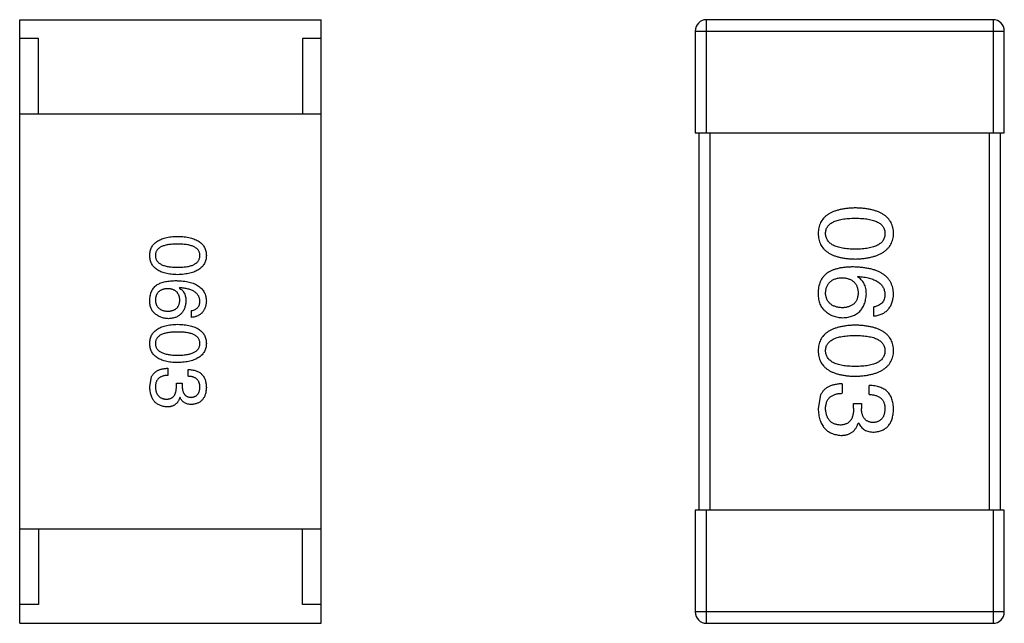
# Model space of a CAD drawing. Header units: millimetres. Extents: x -16 to 538, y -56 to 87.
# Tile 13 of 162: x 398.87 to 401.49, y 0.16 to 1.76. Entities that reach past the tile are written whole.
import ezdxf

# ---------------------------------------------------------------- set-up
doc = ezdxf.new("R2010")
doc.units = ezdxf.units.MM
doc.header["$LTSCALE"] = 1.21
doc.header["$MEASUREMENT"] = 0
doc.layers.get('0').update_dxf_attribs({"linetype": 'CONTINUOUS'})

msp = doc.modelspace()

# ---------------------------------------------------------------- linework, layer by layer
at = {"color": 7, "linetype": 'Continuous'}
for p, q in [((398.8737, 0.155), (398.8737, 1.755)), ((398.8737, 1.755), (399.6737, 1.755)), ((399.6737, 0.155), (399.6737, 1.755)), ((400.6957, 1.4551), (400.6957, 1.7551)), ((401.4557, 1.7551), (400.6957, 1.7551)), ((401.4557, 1.7551), (401.4557, 1.4551)), ((400.6657, 1.7251), (400.6657, 1.4551)), ((400.6657, 1.7251), (401.4857, 1.7251)), ((401.4857, 1.4551), (401.4857, 1.7251)), ((398.9237, 1.705), (398.8737, 1.705)), ((398.9237, 1.505), (398.9237, 1.705)), ((399.6237, 1.705), (399.6237, 1.505)), ((399.6737, 1.705), (399.6237, 1.705)), ((399.6737, 1.505), (398.8737, 1.505)), ((400.6657, 1.4551), (401.4857, 1.4551)), ((400.6757, 1.4551), (400.6757, 0.4551)), ((400.7057, 0.4551), (400.7057, 1.4551)), ((401.4457, 1.4551), (401.4457, 0.4551)), ((401.4757, 0.4551), (401.4757, 1.4551)), ((401.0958, 1.0734), (401.0969, 1.0745)), ((399.2976, 1.0446), (399.2968, 1.0438)), ((401.1395, 0.9696), (401.1395, 0.9936)), ((399.3296, 0.9659), (399.3296, 0.9839)), ((399.2665, 0.8311), (399.2665, 0.8122)), ((399.3206, 0.8098), (399.3206, 0.8278)), ((399.2189, 0.7819), (399.2238, 0.809)), ((399.2894, 0.7827), (399.2894, 0.7918)), ((399.2894, 0.7918), (399.305, 0.7918)), ((399.305, 0.7918), (399.305, 0.7819)), ((401.0553, 0.7899), (401.0553, 0.7647)), ((401.1275, 0.7615), (401.1275, 0.7855)), ((400.9985, 0.7604), (400.9919, 0.7243)), ((399.2992, 0.7532), (399.2984, 0.7532)), ((401.0859, 0.7254), (401.0859, 0.7374)), ((401.0859, 0.7374), (401.1067, 0.7374)), ((401.1067, 0.7374), (401.1067, 0.7243)), ((401.099, 0.686), (401.0979, 0.686)), ((400.6657, 0.4551), (400.6657, 0.1851)), ((401.4857, 0.4551), (400.6657, 0.4551)), ((400.6957, 0.1551), (400.6957, 0.4551)), ((401.4557, 0.4551), (401.4557, 0.1551)), ((401.4857, 0.1851), (401.4857, 0.4551)), ((399.6737, 0.405), (398.8737, 0.405)), ((398.9237, 0.405), (398.9237, 0.205)), ((399.6237, 0.205), (399.6237, 0.405)), ((398.9237, 0.205), (398.8737, 0.205)), ((399.6737, 0.205), (399.6237, 0.205)), ((401.4857, 0.1851), (400.6657, 0.1851)), ((398.8737, 0.155), (399.6737, 0.155)), ((400.6957, 0.1551), (401.4557, 0.1551))]:
    msp.add_line(p, q, dxfattribs=at)
for centre, start, end in [((400.6957, 1.7251), 90, 180), ((401.4557, 1.7251), 0, 90), ((400.6957, 0.1851), 180, 270), ((401.4557, 0.1851), 270, 0)]:
    msp.add_arc(centre, 0.03, start, end, dxfattribs=at)
for points, knots in [([(401.0903, 1.2562), (401.0864, 1.256), (401.0787, 1.2558), (401.0677, 1.2547), (401.0574, 1.2533), (401.0478, 1.2513), (401.039, 1.2488), (401.031, 1.2458), (401.0236, 1.2423), (401.0171, 1.2383), (401.0112, 1.2338), (401.0062, 1.2288), (401.0019, 1.2233), (400.9983, 1.2173), (400.9956, 1.2107), (400.9935, 1.2037), (400.9923, 1.1962), (400.9921, 1.1911), (400.9919, 1.1884)], [0, 0, 0, 0, 0.087693, 0.170223, 0.247496, 0.319826, 0.387768, 0.451403, 0.511459, 0.568358, 0.622671, 0.675251, 0.726739, 0.778422, 0.830759, 0.884394, 0.940865, 1, 1, 1, 1]), ([(401.1919, 1.1884), (401.1918, 1.1911), (401.1916, 1.1962), (401.1903, 1.2038), (401.1882, 1.2107), (401.1853, 1.2173), (401.1817, 1.2233), (401.1772, 1.2288), (401.172, 1.2338), (401.1659, 1.2383), (401.1592, 1.2423), (401.1516, 1.2458), (401.1433, 1.2488), (401.1342, 1.2513), (401.1243, 1.2533), (401.1137, 1.2547), (401.1022, 1.2558), (401.0944, 1.256), (401.0903, 1.2562)], [0, 0, 0, 0, 0.057911, 0.113262, 0.165956, 0.217443, 0.268511, 0.319665, 0.372, 0.426129, 0.483365, 0.543779, 0.607756, 0.676562, 0.749704, 0.827713, 0.911177, 1, 1, 1, 1]), ([(401.0116, 1.1884), (401.0117, 1.1901), (401.0118, 1.1932), (401.0127, 1.1979), (401.0142, 1.2022), (401.0165, 1.2062), (401.0192, 1.2099), (401.0227, 1.2132), (401.0267, 1.2162), (401.0314, 1.2189), (401.0366, 1.2213), (401.0425, 1.2233), (401.049, 1.225), (401.056, 1.2265), (401.0637, 1.2275), (401.072, 1.2283), (401.081, 1.2288), (401.0871, 1.2288), (401.0903, 1.2289)], [0, 0, 0, 0, 0.049766, 0.097012, 0.143225, 0.188786, 0.235079, 0.282962, 0.333687, 0.387747, 0.445963, 0.508657, 0.576545, 0.649868, 0.72822, 0.812712, 0.903543, 1, 1, 1, 1]), ([(401.0903, 1.2289), (401.0935, 1.2288), (401.0996, 1.2288), (401.1086, 1.2283), (401.1169, 1.2275), (401.1246, 1.2265), (401.1316, 1.225), (401.1381, 1.2233), (401.144, 1.2213), (401.1492, 1.2189), (401.1539, 1.2162), (401.1579, 1.2132), (401.1613, 1.2098), (401.1642, 1.2062), (401.1664, 1.2022), (401.1679, 1.1979), (401.1688, 1.1932), (401.1689, 1.1901), (401.169, 1.1884)], [0, 0, 0, 0, 0.096452, 0.187278, 0.271765, 0.350519, 0.423437, 0.491321, 0.554011, 0.612224, 0.666281, 0.717003, 0.764884, 0.811423, 0.856783, 0.902993, 0.950236, 1, 1, 1, 1]), ([(399.2189, 1.13), (399.219, 1.132), (399.2192, 1.1359), (399.2201, 1.1415), (399.2217, 1.1468), (399.2237, 1.1517), (399.2264, 1.1562), (399.2296, 1.1603), (399.2334, 1.1641), (399.2378, 1.1674), (399.2427, 1.1704), (399.2482, 1.173), (399.2542, 1.1753), (399.2609, 1.1771), (399.268, 1.1787), (399.2757, 1.1798), (399.284, 1.1805), (399.2897, 1.1807), (399.2927, 1.1808)], [0, 0, 0, 0, 0.059135, 0.115606, 0.169241, 0.221578, 0.273261, 0.324749, 0.377329, 0.431642, 0.488541, 0.548597, 0.612232, 0.680174, 0.752504, 0.829777, 0.912307, 1, 1, 1, 1]), ([(399.2927, 1.1808), (399.2957, 1.1807), (399.3017, 1.1805), (399.3102, 1.1798), (399.3182, 1.1787), (399.3256, 1.1771), (399.3324, 1.1753), (399.3387, 1.173), (399.3443, 1.1704), (399.3494, 1.1674), (399.354, 1.1641), (399.3579, 1.1603), (399.3612, 1.1562), (399.364, 1.1517), (399.3661, 1.1468), (399.3677, 1.1415), (399.3687, 1.1359), (399.3688, 1.132), (399.3689, 1.13)], [0, 0, 0, 0, 0.088823, 0.172287, 0.250296, 0.323438, 0.392244, 0.456221, 0.516635, 0.573871, 0.628, 0.680335, 0.731489, 0.782557, 0.834044, 0.886738, 0.942089, 1, 1, 1, 1]), ([(400.9919, 1.1884), (400.9921, 1.1858), (400.9923, 1.1806), (400.9935, 1.1731), (400.9956, 1.1661), (400.9983, 1.1595), (401.0019, 1.1535), (401.0062, 1.148), (401.0113, 1.143), (401.0171, 1.1385), (401.0237, 1.1345), (401.031, 1.131), (401.039, 1.128), (401.0478, 1.1256), (401.0574, 1.1235), (401.0677, 1.1221), (401.0787, 1.1211), (401.0864, 1.1208), (401.0903, 1.1207)], [0, 0, 0, 0, 0.059134, 0.115603, 0.169236, 0.221572, 0.273254, 0.32474, 0.377319, 0.431815, 0.488555, 0.548609, 0.612242, 0.680182, 0.75251, 0.829782, 0.91231, 1, 1, 1, 1]), ([(401.0903, 1.1469), (401.0872, 1.1469), (401.0811, 1.147), (401.0723, 1.1475), (401.0641, 1.1483), (401.0565, 1.1494), (401.0494, 1.1508), (401.043, 1.1526), (401.0371, 1.1547), (401.0319, 1.1571), (401.0272, 1.1599), (401.0232, 1.163), (401.0197, 1.1664), (401.0169, 1.1702), (401.0146, 1.1743), (401.0129, 1.1787), (401.0119, 1.1835), (401.0117, 1.1867), (401.0116, 1.1884)], [0, 0, 0, 0, 0.094834, 0.184067, 0.267029, 0.344713, 0.417334, 0.484367, 0.546941, 0.604717, 0.65953, 0.710539, 0.759381, 0.806382, 0.853027, 0.900623, 0.949121, 1, 1, 1, 1]), ([(401.0903, 1.1207), (401.0943, 1.1208), (401.1021, 1.1212), (401.1134, 1.1223), (401.124, 1.1239), (401.1338, 1.126), (401.1428, 1.1285), (401.1511, 1.1315), (401.1586, 1.135), (401.1654, 1.1391), (401.1714, 1.1436), (401.1767, 1.1485), (401.1812, 1.154), (401.1849, 1.1599), (401.1878, 1.1664), (401.19, 1.1733), (401.1915, 1.1807), (401.1918, 1.1858), (401.1919, 1.1884)], [0, 0, 0, 0, 0.088475, 0.171606, 0.249595, 0.322626, 0.391327, 0.455765, 0.516374, 0.573675, 0.628522, 0.681161, 0.732559, 0.783563, 0.83504, 0.887639, 0.942585, 1, 1, 1, 1]), ([(401.169, 1.1884), (401.1689, 1.1867), (401.1688, 1.1835), (401.1679, 1.1787), (401.1664, 1.1743), (401.1642, 1.1701), (401.1613, 1.1664), (401.1579, 1.163), (401.1539, 1.1599), (401.1493, 1.1571), (401.144, 1.1547), (401.1381, 1.1526), (401.1317, 1.1508), (401.1246, 1.1494), (401.1169, 1.1483), (401.1086, 1.1475), (401.0996, 1.147), (401.0935, 1.1469), (401.0903, 1.1469)], [0, 0, 0, 0, 0.050604, 0.098688, 0.145699, 0.191791, 0.238625, 0.286717, 0.337546, 0.391814, 0.449755, 0.512106, 0.579685, 0.652048, 0.730262, 0.814146, 0.904281, 1, 1, 1, 1]), ([(399.2927, 1.1603), (399.2903, 1.1603), (399.2857, 1.1603), (399.279, 1.1599), (399.2728, 1.1593), (399.267, 1.1585), (399.2617, 1.1574), (399.2568, 1.1562), (399.2524, 1.1546), (399.2485, 1.1528), (399.245, 1.1508), (399.242, 1.1486), (399.2394, 1.1461), (399.2373, 1.1433), (399.2356, 1.1404), (399.2345, 1.1371), (399.2338, 1.1336), (399.2337, 1.1312), (399.2337, 1.13)], [0, 0, 0, 0, 0.096457, 0.187288, 0.27178, 0.350132, 0.423455, 0.491343, 0.554037, 0.612253, 0.666313, 0.717038, 0.764921, 0.811214, 0.856775, 0.902988, 0.950234, 1, 1, 1, 1]), ([(399.3517, 1.13), (399.3517, 1.1312), (399.3516, 1.1336), (399.3509, 1.1371), (399.3497, 1.1403), (399.3481, 1.1433), (399.346, 1.1461), (399.3434, 1.1486), (399.3404, 1.1508), (399.3369, 1.1528), (399.333, 1.1546), (399.3286, 1.1562), (399.3237, 1.1574), (399.3184, 1.1585), (399.3126, 1.1593), (399.3064, 1.1599), (399.2997, 1.1603), (399.2951, 1.1603), (399.2927, 1.1603)], [0, 0, 0, 0, 0.049764, 0.097007, 0.143217, 0.188577, 0.235116, 0.282997, 0.333719, 0.387776, 0.445989, 0.508679, 0.576563, 0.649481, 0.728235, 0.812722, 0.903548, 1, 1, 1, 1]), ([(399.2927, 1.0792), (399.2897, 1.0793), (399.284, 1.0795), (399.2757, 1.0803), (399.268, 1.0813), (399.2609, 1.0829), (399.2542, 1.0847), (399.2482, 1.087), (399.2427, 1.0896), (399.2378, 1.0926), (399.2334, 1.0959), (399.2296, 1.0997), (399.2264, 1.1038), (399.2237, 1.1084), (399.2217, 1.1133), (399.2201, 1.1185), (399.2192, 1.1241), (399.219, 1.128), (399.2189, 1.13)], [0, 0, 0, 0, 0.08769, 0.170218, 0.24749, 0.319818, 0.387758, 0.451391, 0.511445, 0.568185, 0.622681, 0.67526, 0.726746, 0.778428, 0.830764, 0.884397, 0.940866, 1, 1, 1, 1]), ([(399.2337, 1.13), (399.2338, 1.1287), (399.2339, 1.1263), (399.2347, 1.1227), (399.2359, 1.1194), (399.2376, 1.1163), (399.2397, 1.1135), (399.2424, 1.1109), (399.2454, 1.1086), (399.2489, 1.1065), (399.2528, 1.1047), (399.2572, 1.1031), (399.262, 1.1018), (399.2673, 1.1007), (399.273, 1.0999), (399.2792, 1.0993), (399.2858, 1.0989), (399.2903, 1.0989), (399.2927, 1.0989)], [0, 0, 0, 0, 0.050879, 0.099377, 0.146973, 0.193618, 0.240619, 0.289461, 0.34047, 0.395283, 0.453059, 0.515633, 0.582666, 0.655287, 0.732971, 0.815933, 0.905166, 1, 1, 1, 1]), ([(399.2927, 1.0989), (399.2951, 1.0989), (399.2997, 1.0989), (399.3064, 1.0993), (399.3126, 1.0999), (399.3184, 1.1007), (399.3237, 1.1018), (399.3286, 1.1031), (399.333, 1.1047), (399.3369, 1.1065), (399.3404, 1.1086), (399.3434, 1.1109), (399.346, 1.1135), (399.3481, 1.1163), (399.3497, 1.1194), (399.3509, 1.1227), (399.3516, 1.1263), (399.3517, 1.1287), (399.3517, 1.13)], [0, 0, 0, 0, 0.095719, 0.185854, 0.269738, 0.347952, 0.420315, 0.487894, 0.550245, 0.608186, 0.662454, 0.713283, 0.761375, 0.808209, 0.854301, 0.901312, 0.949396, 1, 1, 1, 1]), ([(399.3689, 1.13), (399.3688, 1.128), (399.3686, 1.1242), (399.3675, 1.1187), (399.3658, 1.1135), (399.3637, 1.1087), (399.3609, 1.1042), (399.3575, 1.1001), (399.3535, 1.0964), (399.349, 1.093), (399.3439, 1.09), (399.3383, 1.0873), (399.3321, 1.0851), (399.3253, 1.0832), (399.3179, 1.0816), (399.31, 1.0804), (399.3016, 1.0796), (399.2957, 1.0793), (399.2927, 1.0792)], [0, 0, 0, 0, 0.057415, 0.112361, 0.16496, 0.216437, 0.267441, 0.318839, 0.371478, 0.426325, 0.483626, 0.544235, 0.608673, 0.677374, 0.750405, 0.828394, 0.911525, 1, 1, 1, 1]), ([(401.0859, 1.0996), (401.0824, 1.0996), (401.0755, 1.0996), (401.0655, 1.0988), (401.0561, 1.0978), (401.0473, 1.0962), (401.0391, 1.0942), (401.0315, 1.0918), (401.0245, 1.0889), (401.0203, 1.0866), (401.0182, 1.0854)], [0, 0, 0, 0, 0.151498, 0.29521, 0.430242, 0.557137, 0.677306, 0.790845, 0.898111, 1, 1, 1, 1]), ([(401.1919, 1.0275), (401.1918, 1.0303), (401.1914, 1.0359), (401.19, 1.0439), (401.1877, 1.0513), (401.1846, 1.0583), (401.1808, 1.0647), (401.1761, 1.0706), (401.1706, 1.0759), (401.1643, 1.0807), (401.1573, 1.085), (401.1494, 1.0887), (401.1408, 1.0919), (401.1313, 1.0945), (401.1211, 1.0966), (401.1101, 1.0981), (401.0983, 1.0993), (401.0901, 1.0995), (401.0859, 1.0996)], [0, 0, 0, 0, 0.058957, 0.115262, 0.16907, 0.221312, 0.273147, 0.324961, 0.377649, 0.432026, 0.488925, 0.549039, 0.612912, 0.680653, 0.753056, 0.830314, 0.912483, 1, 1, 1, 1]), ([(401.0182, 1.0854), (401.0162, 1.084), (401.0122, 1.081), (401.007, 1.0758), (401.0026, 1.0701), (400.9989, 1.0639), (400.996, 1.0572), (400.9939, 1.0499), (400.9924, 1.0422), (400.9921, 1.0368), (400.9919, 1.0341)], [0, 0, 0, 0, 0.125033, 0.246266, 0.36603, 0.485265, 0.606781, 0.732144, 0.862551, 1, 1, 1, 1]), ([(401.0116, 1.0297), (401.0117, 1.0313), (401.0118, 1.0344), (401.0125, 1.0389), (401.0134, 1.0431), (401.0147, 1.047), (401.0163, 1.0507), (401.0182, 1.054), (401.0204, 1.0571), (401.0231, 1.0598), (401.0259, 1.0623), (401.0292, 1.0644), (401.0328, 1.0664), (401.0367, 1.0679), (401.0409, 1.0692), (401.0454, 1.0702), (401.0502, 1.0709), (401.0536, 1.0711), (401.0553, 1.0712)], [0, 0, 0, 0, 0.070403, 0.137196, 0.200053, 0.260887, 0.31876, 0.37535, 0.430743, 0.485927, 0.541678, 0.598832, 0.657726, 0.719441, 0.783504, 0.851852, 0.923533, 1, 1, 1, 1]), ([(401.0553, 1.0712), (401.057, 1.0711), (401.0603, 1.0709), (401.065, 1.0702), (401.0694, 1.0692), (401.0735, 1.068), (401.0773, 1.0664), (401.0808, 1.0646), (401.084, 1.0625), (401.0868, 1.0601), (401.0893, 1.0574), (401.0915, 1.0544), (401.0934, 1.0512), (401.0949, 1.0476), (401.0962, 1.0438), (401.0971, 1.0397), (401.0977, 1.0354), (401.0979, 1.0323), (401.0979, 1.0308)], [0, 0, 0, 0, 0.076072, 0.148369, 0.216753, 0.281358, 0.342792, 0.401604, 0.458929, 0.514444, 0.569818, 0.625343, 0.681554, 0.739608, 0.800134, 0.863477, 0.929547, 1, 1, 1, 1]), ([(401.1198, 1.0275), (401.1197, 1.0302), (401.1196, 1.0352), (401.1185, 1.0426), (401.1166, 1.0493), (401.114, 1.0554), (401.1106, 1.0609), (401.1064, 1.0658), (401.1014, 1.07), (401.0977, 1.0723), (401.0958, 1.0734)], [0, 0, 0, 0, 0.144617, 0.279572, 0.40596, 0.526097, 0.64389, 0.760003, 0.877724, 1, 1, 1, 1]), ([(401.0969, 1.0745), (401.0997, 1.0743), (401.1052, 1.0739), (401.1131, 1.0729), (401.1206, 1.0716), (401.1275, 1.07), (401.1339, 1.0682), (401.1397, 1.066), (401.1451, 1.0635), (401.1499, 1.0607), (401.1541, 1.0576), (401.1579, 1.0542), (401.1611, 1.0505), (401.1637, 1.0465), (401.1659, 1.0422), (401.1674, 1.0375), (401.1686, 1.0326), (401.1689, 1.0292), (401.169, 1.0275)], [0, 0, 0, 0, 0.089218, 0.173709, 0.252753, 0.326963, 0.397099, 0.462534, 0.524018, 0.582178, 0.637235, 0.689955, 0.741228, 0.791618, 0.841661, 0.892925, 0.945259, 1, 1, 1, 1]), ([(399.2189, 1.0142), (399.219, 1.0163), (399.2193, 1.0203), (399.2204, 1.0261), (399.2219, 1.0316), (399.2242, 1.0366), (399.2269, 1.0413), (399.2302, 1.0455), (399.2341, 1.0495), (399.2371, 1.0517), (399.2386, 1.0528)], [0, 0, 0, 0, 0.137449, 0.267856, 0.393219, 0.514735, 0.63397, 0.753734, 0.874967, 1, 1, 1, 1]), ([(399.2386, 1.0528), (399.2402, 1.0536), (399.2434, 1.0554), (399.2486, 1.0576), (399.2543, 1.0594), (399.2604, 1.0608), (399.267, 1.062), (399.2741, 1.0628), (399.2816, 1.0634), (399.2868, 1.0634), (399.2894, 1.0634)], [0, 0, 0, 0, 0.101889, 0.209155, 0.322694, 0.442863, 0.569758, 0.70479, 0.848502, 1, 1, 1, 1]), ([(399.2894, 1.0634), (399.2926, 1.0633), (399.2987, 1.0631), (399.3075, 1.0623), (399.3158, 1.0612), (399.3235, 1.0595), (399.3305, 1.0576), (399.337, 1.0552), (399.3429, 1.0524), (399.3482, 1.0492), (399.3529, 1.0457), (399.357, 1.0416), (399.3606, 1.0372), (399.3634, 1.0324), (399.3657, 1.0272), (399.3674, 1.0216), (399.3685, 1.0156), (399.3688, 1.0114), (399.3689, 1.0093)], [0, 0, 0, 0, 0.087517, 0.169686, 0.246944, 0.319347, 0.387088, 0.450961, 0.511075, 0.567974, 0.622351, 0.675039, 0.726853, 0.778688, 0.83093, 0.884738, 0.941043, 1, 1, 1, 1]), ([(399.2665, 1.0421), (399.2652, 1.042), (399.2627, 1.0419), (399.259, 1.0413), (399.2556, 1.0406), (399.2525, 1.0396), (399.2495, 1.0385), (399.2469, 1.037), (399.2444, 1.0354), (399.2423, 1.0335), (399.2403, 1.0315), (399.2386, 1.0292), (399.2372, 1.0267), (399.236, 1.024), (399.235, 1.021), (399.2343, 1.0179), (399.2338, 1.0145), (399.2337, 1.0122), (399.2337, 1.011)], [0, 0, 0, 0, 0.076467, 0.148148, 0.216496, 0.280559, 0.342274, 0.401168, 0.458322, 0.514073, 0.569257, 0.62465, 0.68124, 0.739113, 0.799947, 0.862804, 0.929597, 1, 1, 1, 1]), ([(399.2984, 1.0118), (399.2984, 1.013), (399.2983, 1.0152), (399.2978, 1.0185), (399.2971, 1.0216), (399.2962, 1.0244), (399.295, 1.0271), (399.2936, 1.0295), (399.292, 1.0317), (399.2901, 1.0337), (399.2879, 1.0356), (399.2856, 1.0371), (399.283, 1.0385), (399.2801, 1.0397), (399.277, 1.0406), (399.2737, 1.0414), (399.2702, 1.0419), (399.2677, 1.042), (399.2665, 1.0421)], [0, 0, 0, 0, 0.070453, 0.136523, 0.199866, 0.260392, 0.318446, 0.374657, 0.430182, 0.485556, 0.541071, 0.598396, 0.657208, 0.718642, 0.783247, 0.851631, 0.923928, 1, 1, 1, 1]), ([(399.2968, 1.0438), (399.2982, 1.0429), (399.301, 1.0412), (399.3048, 1.038), (399.3079, 1.0344), (399.3105, 1.0302), (399.3124, 1.0256), (399.3138, 1.0206), (399.3147, 1.0151), (399.3148, 1.0113), (399.3148, 1.0093)], [0, 0, 0, 0, 0.122276, 0.239997, 0.35611, 0.473903, 0.59404, 0.720428, 0.855383, 1, 1, 1, 1]), ([(399.3517, 1.0093), (399.3516, 1.0106), (399.3514, 1.0132), (399.3506, 1.0168), (399.3494, 1.0203), (399.3477, 1.0235), (399.3458, 1.0266), (399.3434, 1.0294), (399.3405, 1.0319), (399.3374, 1.0342), (399.3338, 1.0363), (399.3298, 1.0382), (399.3254, 1.0398), (399.3206, 1.0412), (399.3154, 1.0424), (399.3098, 1.0434), (399.3038, 1.0441), (399.2997, 1.0444), (399.2976, 1.0446)], [0, 0, 0, 0, 0.054741, 0.107075, 0.158339, 0.208382, 0.258772, 0.310045, 0.362765, 0.417822, 0.475982, 0.537466, 0.602901, 0.673037, 0.747247, 0.826291, 0.910782, 1, 1, 1, 1]), ([(400.9919, 1.0341), (400.9919, 1.0313), (400.9918, 1.0259), (400.9924, 1.0181), (400.9936, 1.0109), (400.9953, 1.0044), (400.9977, 0.9985), (401.0006, 0.9933), (401.0041, 0.9887), (401.0069, 0.9861), (401.0083, 0.9849)], [0, 0, 0, 0, 0.156782, 0.301945, 0.436395, 0.561474, 0.678489, 0.78853, 0.894967, 1, 1, 1, 1]), ([(401.0564, 0.9914), (401.0547, 0.9916), (401.0513, 0.9918), (401.0465, 0.9925), (401.0419, 0.9934), (401.0377, 0.9946), (401.0338, 0.996), (401.0302, 0.9978), (401.0269, 0.9997), (401.0239, 1.002), (401.0212, 1.0046), (401.0189, 1.0074), (401.0168, 1.0105), (401.0151, 1.0138), (401.0138, 1.0174), (401.0127, 1.0213), (401.012, 1.0254), (401.0117, 1.0282), (401.0116, 1.0297)], [0, 0, 0, 0, 0.078863, 0.153308, 0.223539, 0.289857, 0.35341, 0.413572, 0.471721, 0.528235, 0.584279, 0.638781, 0.69466, 0.751251, 0.809198, 0.869697, 0.933318, 1, 1, 1, 1]), ([(401.0979, 1.0308), (401.0979, 1.0293), (401.0977, 1.0264), (401.0971, 1.0221), (401.0962, 1.0181), (401.095, 1.0144), (401.0935, 1.011), (401.0917, 1.0078), (401.0895, 1.0049), (401.0871, 1.0023), (401.0843, 1), (401.0812, 0.9979), (401.0778, 0.9962), (401.0741, 0.9946), (401.0701, 0.9935), (401.0658, 0.9925), (401.0612, 0.9918), (401.0581, 0.9916), (401.0564, 0.9914)], [0, 0, 0, 0, 0.069884, 0.136529, 0.199638, 0.259844, 0.317774, 0.374356, 0.430026, 0.485148, 0.5409, 0.597889, 0.657472, 0.718614, 0.783613, 0.85129, 0.923712, 1, 1, 1, 1]), ([(401.0575, 0.9652), (401.0599, 0.9653), (401.0644, 0.9656), (401.0711, 0.9666), (401.0773, 0.968), (401.0831, 0.9698), (401.0885, 0.9721), (401.0934, 0.9749), (401.098, 0.9781), (401.1021, 0.9818), (401.1058, 0.986), (401.1091, 0.9906), (401.1119, 0.9956), (401.1144, 1.0011), (401.1164, 1.0071), (401.118, 1.0135), (401.1192, 1.0203), (401.1196, 1.0251), (401.1198, 1.0275)], [0, 0, 0, 0, 0.071527, 0.139094, 0.20346, 0.264939, 0.323904, 0.381383, 0.437591, 0.493343, 0.549401, 0.606085, 0.664838, 0.725424, 0.788712, 0.855452, 0.925772, 1, 1, 1, 1]), ([(401.169, 1.0275), (401.1689, 1.0253), (401.1688, 1.0209), (401.1673, 1.0148), (401.165, 1.0094), (401.1618, 1.0047), (401.1575, 1.0008), (401.1523, 0.9976), (401.1462, 0.9951), (401.1418, 0.9941), (401.1395, 0.9936)], [0, 0, 0, 0, 0.136586, 0.261496, 0.378089, 0.490612, 0.605522, 0.725767, 0.8561, 1, 1, 1, 1]), ([(401.1395, 0.9696), (401.1415, 0.9698), (401.1454, 0.9703), (401.151, 0.9716), (401.1563, 0.9732), (401.1612, 0.9752), (401.1658, 0.9775), (401.1699, 0.9802), (401.1738, 0.9833), (401.1773, 0.9867), (401.1804, 0.9906), (401.1831, 0.9948), (401.1855, 0.9993), (401.1875, 1.0043), (401.1892, 1.0096), (401.1905, 1.0152), (401.1914, 1.0212), (401.1918, 1.0254), (401.1919, 1.0275)], [0, 0, 0, 0, 0.06947, 0.136096, 0.199592, 0.260665, 0.319672, 0.377156, 0.433415, 0.489984, 0.546535, 0.604276, 0.663499, 0.725182, 0.788953, 0.855683, 0.926216, 1, 1, 1, 1]), ([(399.2312, 0.9774), (399.2302, 0.9783), (399.228, 0.9802), (399.2254, 0.9837), (399.2232, 0.9876), (399.2215, 0.992), (399.2201, 0.9969), (399.2193, 1.0022), (399.2188, 1.0081), (399.2189, 1.0121), (399.2189, 1.0142)], [0, 0, 0, 0, 0.105033, 0.21147, 0.321511, 0.438526, 0.563605, 0.698055, 0.843218, 1, 1, 1, 1]), ([(399.2337, 1.011), (399.2338, 1.0099), (399.234, 1.0077), (399.2345, 1.0046), (399.2353, 1.0017), (399.2363, 0.999), (399.2376, 0.9965), (399.2391, 0.9942), (399.2409, 0.9921), (399.2429, 0.9902), (399.2451, 0.9885), (399.2476, 0.987), (399.2503, 0.9857), (399.2532, 0.9846), (399.2564, 0.9837), (399.2598, 0.9831), (399.2635, 0.9825), (399.266, 0.9824), (399.2673, 0.9823)], [0, 0, 0, 0, 0.066682, 0.130303, 0.190802, 0.248749, 0.30534, 0.361219, 0.415721, 0.471765, 0.528279, 0.586428, 0.64659, 0.710143, 0.776461, 0.846692, 0.921137, 1, 1, 1, 1]), ([(399.2673, 0.9823), (399.2685, 0.9824), (399.2709, 0.9825), (399.2744, 0.983), (399.2776, 0.9838), (399.2806, 0.9847), (399.2833, 0.9858), (399.2859, 0.9871), (399.2882, 0.9887), (399.2903, 0.9904), (399.2921, 0.9924), (399.2937, 0.9946), (399.2951, 0.9969), (399.2962, 0.9995), (399.2972, 1.0023), (399.2978, 1.0053), (399.2983, 1.0085), (399.2984, 1.0107), (399.2984, 1.0118)], [0, 0, 0, 0, 0.076288, 0.14871, 0.216387, 0.281386, 0.342528, 0.402111, 0.4591, 0.514852, 0.569974, 0.625644, 0.682226, 0.740156, 0.800362, 0.863471, 0.930116, 1, 1, 1, 1]), ([(399.3148, 1.0093), (399.3147, 1.0075), (399.3143, 1.004), (399.3134, 0.9988), (399.3123, 0.994), (399.3108, 0.9895), (399.3089, 0.9854), (399.3068, 0.9816), (399.3043, 0.9782), (399.3016, 0.9751), (399.2985, 0.9723), (399.295, 0.9699), (399.2913, 0.9678), (399.2873, 0.966), (399.2829, 0.9647), (399.2783, 0.9636), (399.2733, 0.9629), (399.2699, 0.9627), (399.2681, 0.9626)], [0, 0, 0, 0, 0.074228, 0.144548, 0.211288, 0.274576, 0.335162, 0.393915, 0.450599, 0.506657, 0.562409, 0.618617, 0.676096, 0.735061, 0.79654, 0.860906, 0.928473, 1, 1, 1, 1]), ([(399.3296, 0.9839), (399.3313, 0.9843), (399.3346, 0.985), (399.3392, 0.9869), (399.3431, 0.9893), (399.3463, 0.9922), (399.3487, 0.9957), (399.3505, 0.9998), (399.3516, 1.0044), (399.3517, 1.0076), (399.3517, 1.0093)], [0, 0, 0, 0, 0.1439, 0.274233, 0.394478, 0.509388, 0.621911, 0.738504, 0.863414, 1, 1, 1, 1]), ([(399.3689, 1.0093), (399.3688, 1.0077), (399.3685, 1.0046), (399.3678, 1.0001), (399.3669, 0.9959), (399.3656, 0.9919), (399.3641, 0.9882), (399.3623, 0.9848), (399.3602, 0.9816), (399.3579, 0.9787), (399.3553, 0.9762), (399.3524, 0.9739), (399.3493, 0.9718), (399.3459, 0.9701), (399.3422, 0.9686), (399.3382, 0.9674), (399.334, 0.9664), (399.3311, 0.9661), (399.3296, 0.9659)], [0, 0, 0, 0, 0.073784, 0.144317, 0.211047, 0.274818, 0.336501, 0.395724, 0.453465, 0.510016, 0.566585, 0.622844, 0.680328, 0.739335, 0.800408, 0.863904, 0.93053, 1, 1, 1, 1]), ([(399.2681, 0.9626), (399.2663, 0.9627), (399.2629, 0.9628), (399.2578, 0.9634), (399.2529, 0.9646), (399.2482, 0.9662), (399.2437, 0.9683), (399.2393, 0.9708), (399.2351, 0.9739), (399.2325, 0.9762), (399.2312, 0.9774)], [0, 0, 0, 0, 0.12904, 0.253809, 0.377066, 0.499122, 0.621469, 0.744665, 0.870607, 1, 1, 1, 1]), ([(401.0083, 0.9849), (401.0101, 0.9833), (401.0135, 0.9802), (401.0191, 0.9762), (401.0249, 0.9728), (401.0309, 0.97), (401.0373, 0.9679), (401.0438, 0.9663), (401.0506, 0.9654), (401.0552, 0.9653), (401.0575, 0.9652)], [0, 0, 0, 0, 0.129393, 0.255335, 0.378531, 0.500878, 0.622934, 0.746191, 0.87096, 1, 1, 1, 1]), ([(399.2189, 0.8969), (399.219, 0.8988), (399.2192, 0.9027), (399.2201, 0.9084), (399.2217, 0.9136), (399.2237, 0.9185), (399.2264, 0.923), (399.2296, 0.9272), (399.2334, 0.9309), (399.2378, 0.9343), (399.2427, 0.9373), (399.2482, 0.9399), (399.2542, 0.9421), (399.2609, 0.944), (399.268, 0.9455), (399.2757, 0.9466), (399.284, 0.9474), (399.2897, 0.9476), (399.2927, 0.9477)], [0, 0, 0, 0, 0.059135, 0.115606, 0.169241, 0.221578, 0.273261, 0.324749, 0.377329, 0.431642, 0.488541, 0.548597, 0.612232, 0.680174, 0.752504, 0.829777, 0.912307, 1, 1, 1, 1]), ([(399.2927, 0.9477), (399.2957, 0.9476), (399.3017, 0.9474), (399.3102, 0.9466), (399.3182, 0.9455), (399.3256, 0.944), (399.3324, 0.9421), (399.3387, 0.9399), (399.3443, 0.9373), (399.3494, 0.9343), (399.354, 0.9309), (399.3579, 0.9272), (399.3612, 0.923), (399.364, 0.9185), (399.3661, 0.9136), (399.3677, 0.9084), (399.3687, 0.9027), (399.3688, 0.8988), (399.3689, 0.8969)], [0, 0, 0, 0, 0.088823, 0.172287, 0.250296, 0.323438, 0.392244, 0.456221, 0.516635, 0.573871, 0.628, 0.680335, 0.731489, 0.782557, 0.834044, 0.886738, 0.942089, 1, 1, 1, 1]), ([(401.0903, 0.9453), (401.0864, 0.9452), (401.0787, 0.9449), (401.0677, 0.9439), (401.0574, 0.9424), (401.0478, 0.9404), (401.039, 0.9379), (401.031, 0.9349), (401.0236, 0.9315), (401.0171, 0.9274), (401.0112, 0.923), (401.0062, 0.918), (401.0019, 0.9124), (400.9983, 0.9064), (400.9956, 0.8999), (400.9935, 0.8929), (400.9923, 0.8854), (400.9921, 0.8802), (400.9919, 0.8775)], [0, 0, 0, 0, 0.087693, 0.170223, 0.247496, 0.319826, 0.387768, 0.451403, 0.511459, 0.568358, 0.622671, 0.675251, 0.726739, 0.778422, 0.830759, 0.884394, 0.940865, 1, 1, 1, 1]), ([(401.1919, 0.8775), (401.1918, 0.8802), (401.1916, 0.8854), (401.1903, 0.8929), (401.1882, 0.8999), (401.1853, 0.9064), (401.1817, 0.9125), (401.1772, 0.918), (401.172, 0.923), (401.1659, 0.9274), (401.1592, 0.9315), (401.1516, 0.9349), (401.1433, 0.9379), (401.1342, 0.9404), (401.1243, 0.9424), (401.1137, 0.9439), (401.1022, 0.9449), (401.0944, 0.9452), (401.0903, 0.9453)], [0, 0, 0, 0, 0.057911, 0.113262, 0.165956, 0.217443, 0.268511, 0.319665, 0.372, 0.426129, 0.483365, 0.543779, 0.607756, 0.676562, 0.749704, 0.827713, 0.911177, 1, 1, 1, 1]), ([(399.2927, 0.9272), (399.2903, 0.9272), (399.2857, 0.9271), (399.279, 0.9267), (399.2728, 0.9262), (399.267, 0.9254), (399.2617, 0.9243), (399.2568, 0.923), (399.2524, 0.9215), (399.2485, 0.9197), (399.245, 0.9177), (399.242, 0.9155), (399.2394, 0.9129), (399.2373, 0.9102), (399.2356, 0.9072), (399.2345, 0.904), (399.2338, 0.9005), (399.2337, 0.8981), (399.2337, 0.8969)], [0, 0, 0, 0, 0.096457, 0.187288, 0.27178, 0.350132, 0.423455, 0.491343, 0.554037, 0.612253, 0.666313, 0.717038, 0.764921, 0.811214, 0.856775, 0.902988, 0.950234, 1, 1, 1, 1]), ([(399.3517, 0.8969), (399.3517, 0.8981), (399.3516, 0.9005), (399.3509, 0.904), (399.3497, 0.9072), (399.3481, 0.9102), (399.346, 0.9129), (399.3434, 0.9155), (399.3404, 0.9177), (399.3369, 0.9197), (399.333, 0.9215), (399.3286, 0.923), (399.3237, 0.9243), (399.3184, 0.9254), (399.3126, 0.9262), (399.3064, 0.9267), (399.2997, 0.9271), (399.2951, 0.9272), (399.2927, 0.9272)], [0, 0, 0, 0, 0.049764, 0.097007, 0.143217, 0.188577, 0.235116, 0.282997, 0.333719, 0.387776, 0.445989, 0.508679, 0.576563, 0.649481, 0.728235, 0.812722, 0.903548, 1, 1, 1, 1]), ([(401.0116, 0.8775), (401.0117, 0.8792), (401.0118, 0.8824), (401.0127, 0.887), (401.0142, 0.8913), (401.0165, 0.8953), (401.0192, 0.899), (401.0227, 0.9023), (401.0267, 0.9053), (401.0314, 0.908), (401.0366, 0.9104), (401.0425, 0.9125), (401.049, 0.9141), (401.056, 0.9156), (401.0637, 0.9167), (401.072, 0.9174), (401.081, 0.9179), (401.0871, 0.918), (401.0903, 0.918)], [0, 0, 0, 0, 0.049766, 0.097012, 0.143225, 0.188786, 0.235079, 0.282962, 0.333687, 0.387747, 0.445963, 0.508657, 0.576545, 0.649868, 0.72822, 0.812712, 0.903543, 1, 1, 1, 1]), ([(401.0903, 0.918), (401.0935, 0.918), (401.0996, 0.9179), (401.1086, 0.9174), (401.1169, 0.9166), (401.1246, 0.9156), (401.1316, 0.9141), (401.1381, 0.9125), (401.144, 0.9104), (401.1492, 0.908), (401.1539, 0.9053), (401.1579, 0.9023), (401.1613, 0.899), (401.1642, 0.8953), (401.1664, 0.8913), (401.1679, 0.887), (401.1688, 0.8824), (401.1689, 0.8792), (401.169, 0.8775)], [0, 0, 0, 0, 0.096452, 0.187278, 0.271765, 0.350519, 0.423437, 0.491321, 0.554011, 0.612224, 0.666281, 0.717003, 0.764884, 0.811423, 0.856783, 0.902993, 0.950236, 1, 1, 1, 1]), ([(399.2927, 0.846), (399.2897, 0.8461), (399.284, 0.8463), (399.2757, 0.8471), (399.268, 0.8482), (399.2609, 0.8497), (399.2542, 0.8516), (399.2482, 0.8538), (399.2427, 0.8564), (399.2378, 0.8594), (399.2334, 0.8628), (399.2296, 0.8665), (399.2264, 0.8707), (399.2237, 0.8752), (399.2217, 0.8801), (399.2201, 0.8854), (399.2192, 0.891), (399.219, 0.8949), (399.2189, 0.8969)], [0, 0, 0, 0, 0.08769, 0.170218, 0.24749, 0.319818, 0.387758, 0.451391, 0.511445, 0.568185, 0.622681, 0.67526, 0.726746, 0.778428, 0.830764, 0.884397, 0.940866, 1, 1, 1, 1]), ([(399.2337, 0.8969), (399.2338, 0.8956), (399.2339, 0.8931), (399.2347, 0.8896), (399.2359, 0.8862), (399.2376, 0.8832), (399.2397, 0.8803), (399.2424, 0.8778), (399.2454, 0.8755), (399.2489, 0.8734), (399.2528, 0.8715), (399.2572, 0.87), (399.262, 0.8686), (399.2673, 0.8676), (399.273, 0.8667), (399.2792, 0.8661), (399.2858, 0.8658), (399.2903, 0.8657), (399.2927, 0.8657)], [0, 0, 0, 0, 0.050879, 0.099377, 0.146973, 0.193618, 0.240619, 0.289461, 0.34047, 0.395283, 0.453059, 0.515633, 0.582666, 0.655287, 0.732971, 0.815933, 0.905166, 1, 1, 1, 1]), ([(399.2927, 0.8657), (399.2951, 0.8657), (399.2997, 0.8658), (399.3064, 0.8661), (399.3126, 0.8667), (399.3184, 0.8676), (399.3237, 0.8687), (399.3286, 0.87), (399.333, 0.8716), (399.3369, 0.8734), (399.3404, 0.8755), (399.3434, 0.8778), (399.346, 0.8804), (399.3481, 0.8832), (399.3497, 0.8862), (399.3509, 0.8896), (399.3516, 0.8931), (399.3517, 0.8956), (399.3517, 0.8969)], [0, 0, 0, 0, 0.095719, 0.185854, 0.269738, 0.347952, 0.420315, 0.487894, 0.550245, 0.608186, 0.662454, 0.713283, 0.761375, 0.808209, 0.854301, 0.901312, 0.949396, 1, 1, 1, 1]), ([(399.3689, 0.8969), (399.3688, 0.8949), (399.3686, 0.8911), (399.3675, 0.8855), (399.3658, 0.8803), (399.3637, 0.8755), (399.3609, 0.871), (399.3575, 0.8669), (399.3535, 0.8632), (399.349, 0.8598), (399.3439, 0.8568), (399.3383, 0.8542), (399.3321, 0.8519), (399.3253, 0.85), (399.3179, 0.8485), (399.31, 0.8473), (399.3016, 0.8464), (399.2957, 0.8462), (399.2927, 0.846)], [0, 0, 0, 0, 0.057415, 0.112361, 0.16496, 0.216437, 0.267441, 0.318839, 0.371478, 0.426325, 0.483626, 0.544235, 0.608673, 0.677374, 0.750405, 0.828394, 0.911525, 1, 1, 1, 1]), ([(400.9919, 0.8775), (400.9921, 0.8749), (400.9923, 0.8697), (400.9935, 0.8622), (400.9956, 0.8552), (400.9983, 0.8487), (401.0019, 0.8427), (401.0062, 0.8371), (401.0113, 0.8321), (401.0171, 0.8276), (401.0237, 0.8236), (401.031, 0.8202), (401.039, 0.8172), (401.0478, 0.8147), (401.0574, 0.8127), (401.0677, 0.8112), (401.0787, 0.8102), (401.0864, 0.8099), (401.0903, 0.8098)], [0, 0, 0, 0, 0.059134, 0.115603, 0.169236, 0.221572, 0.273254, 0.32474, 0.377319, 0.431815, 0.488555, 0.548609, 0.612242, 0.680182, 0.75251, 0.829782, 0.91231, 1, 1, 1, 1]), ([(401.0903, 0.836), (401.0872, 0.836), (401.0811, 0.8361), (401.0723, 0.8366), (401.0641, 0.8374), (401.0565, 0.8385), (401.0494, 0.8399), (401.043, 0.8417), (401.0371, 0.8438), (401.0319, 0.8462), (401.0272, 0.849), (401.0232, 0.8521), (401.0197, 0.8555), (401.0169, 0.8593), (401.0146, 0.8634), (401.0129, 0.8678), (401.0119, 0.8726), (401.0117, 0.8759), (401.0116, 0.8775)], [0, 0, 0, 0, 0.094834, 0.184067, 0.267029, 0.344713, 0.417334, 0.484367, 0.546941, 0.604717, 0.65953, 0.710539, 0.759381, 0.806382, 0.853027, 0.900623, 0.949121, 1, 1, 1, 1]), ([(401.0903, 0.8098), (401.0943, 0.81), (401.1021, 0.8103), (401.1134, 0.8114), (401.124, 0.8131), (401.1338, 0.8151), (401.1428, 0.8176), (401.1511, 0.8207), (401.1586, 0.8242), (401.1654, 0.8282), (401.1714, 0.8327), (401.1767, 0.8377), (401.1812, 0.8431), (401.1849, 0.8491), (401.1878, 0.8555), (401.19, 0.8624), (401.1915, 0.8698), (401.1918, 0.8749), (401.1919, 0.8775)], [0, 0, 0, 0, 0.088475, 0.171606, 0.249595, 0.322626, 0.391327, 0.455765, 0.516374, 0.573675, 0.628522, 0.681161, 0.732559, 0.783563, 0.83504, 0.887639, 0.942585, 1, 1, 1, 1]), ([(401.169, 0.8775), (401.1689, 0.8759), (401.1688, 0.8726), (401.1679, 0.8678), (401.1664, 0.8634), (401.1642, 0.8593), (401.1613, 0.8556), (401.1579, 0.8521), (401.1539, 0.849), (401.1493, 0.8462), (401.144, 0.8438), (401.1381, 0.8417), (401.1317, 0.84), (401.1246, 0.8385), (401.1169, 0.8374), (401.1086, 0.8366), (401.0996, 0.8361), (401.0935, 0.836), (401.0903, 0.836)], [0, 0, 0, 0, 0.050604, 0.098688, 0.145699, 0.191791, 0.238625, 0.286717, 0.337546, 0.391814, 0.449755, 0.512106, 0.579685, 0.652048, 0.730262, 0.814146, 0.904281, 1, 1, 1, 1]), ([(399.2238, 0.809), (399.2243, 0.8098), (399.2251, 0.8116), (399.2266, 0.814), (399.2283, 0.8163), (399.2302, 0.8184), (399.2322, 0.8203), (399.2344, 0.8221), (399.2368, 0.8237), (399.2394, 0.8252), (399.2422, 0.8265), (399.2451, 0.8277), (399.2482, 0.8286), (399.2515, 0.8294), (399.255, 0.8301), (399.2587, 0.8306), (399.2625, 0.8309), (399.2651, 0.831), (399.2665, 0.8311)], [0, 0, 0, 0, 0.056906, 0.113264, 0.168825, 0.223843, 0.279195, 0.335267, 0.392098, 0.450414, 0.51054, 0.572219, 0.636652, 0.703156, 0.773102, 0.845505, 0.921063, 1, 1, 1, 1]), ([(399.2665, 0.8122), (399.2651, 0.8122), (399.2626, 0.8121), (399.2588, 0.8116), (399.2554, 0.811), (399.2522, 0.8101), (399.2492, 0.8089), (399.2465, 0.8075), (399.244, 0.8059), (399.2418, 0.8041), (399.2399, 0.802), (399.2382, 0.7997), (399.2368, 0.7972), (399.2357, 0.7944), (399.2348, 0.7914), (399.2341, 0.7882), (399.2337, 0.7847), (399.2337, 0.7823), (399.2337, 0.7811)], [0, 0, 0, 0, 0.07723, 0.149593, 0.217944, 0.282232, 0.34411, 0.402297, 0.458791, 0.513966, 0.568538, 0.623291, 0.679957, 0.737243, 0.798142, 0.86118, 0.928728, 1, 1, 1, 1]), ([(399.3206, 0.8278), (399.3225, 0.8278), (399.3262, 0.8276), (399.3316, 0.827), (399.3367, 0.826), (399.3414, 0.8246), (399.3457, 0.8229), (399.3497, 0.8208), (399.3533, 0.8184), (399.3565, 0.8156), (399.3593, 0.8124), (399.3618, 0.8089), (399.364, 0.805), (399.3657, 0.8007), (399.3671, 0.7961), (399.368, 0.7911), (399.3687, 0.7858), (399.3689, 0.7822), (399.3689, 0.7803)], [0, 0, 0, 0, 0.074804, 0.144899, 0.211458, 0.274554, 0.334363, 0.392059, 0.448123, 0.503024, 0.558154, 0.613471, 0.670844, 0.729926, 0.792003, 0.857405, 0.926768, 1, 1, 1, 1]), ([(399.3517, 0.7811), (399.3517, 0.7822), (399.3516, 0.7844), (399.3513, 0.7876), (399.3507, 0.7906), (399.3498, 0.7933), (399.3487, 0.7959), (399.3474, 0.7982), (399.3458, 0.8003), (399.344, 0.8023), (399.3419, 0.8039), (399.3395, 0.8054), (399.337, 0.8067), (399.3342, 0.8077), (399.3311, 0.8086), (399.3278, 0.8092), (399.3243, 0.8096), (399.3218, 0.8097), (399.3206, 0.8098)], [0, 0, 0, 0, 0.069877, 0.136363, 0.198671, 0.257968, 0.315462, 0.370709, 0.425568, 0.479847, 0.535753, 0.592303, 0.651386, 0.713311, 0.778642, 0.84836, 0.921866, 1, 1, 1, 1]), ([(401.0553, 0.7899), (401.0535, 0.7898), (401.0501, 0.7897), (401.0449, 0.7892), (401.0401, 0.7885), (401.0354, 0.7877), (401.031, 0.7866), (401.0269, 0.7853), (401.023, 0.7837), (401.0193, 0.782), (401.0158, 0.7801), (401.0126, 0.7779), (401.0096, 0.7755), (401.0069, 0.7729), (401.0044, 0.7701), (401.0022, 0.767), (401.0002, 0.7638), (400.9991, 0.7615), (400.9985, 0.7604)], [0, 0, 0, 0, 0.078937, 0.154495, 0.226898, 0.296844, 0.363348, 0.427781, 0.48946, 0.549586, 0.607902, 0.664733, 0.720805, 0.776157, 0.831175, 0.886736, 0.943094, 1, 1, 1, 1]), ([(401.1919, 0.7221), (401.1919, 0.7246), (401.1917, 0.7295), (401.1908, 0.7366), (401.1895, 0.7432), (401.1876, 0.7494), (401.1853, 0.7551), (401.1825, 0.7602), (401.1792, 0.765), (401.1753, 0.7692), (401.1711, 0.773), (401.1662, 0.7762), (401.1609, 0.7789), (401.1552, 0.7813), (401.1489, 0.7831), (401.1422, 0.7844), (401.135, 0.7853), (401.13, 0.7854), (401.1275, 0.7855)], [0, 0, 0, 0, 0.073232, 0.142595, 0.207997, 0.270074, 0.329156, 0.386529, 0.441846, 0.496976, 0.551877, 0.607941, 0.665637, 0.725446, 0.788542, 0.855101, 0.925196, 1, 1, 1, 1]), ([(399.2648, 0.7286), (399.263, 0.7288), (399.2595, 0.729), (399.2545, 0.7299), (399.2498, 0.7312), (399.2454, 0.7328), (399.2413, 0.7348), (399.2376, 0.7372), (399.2342, 0.74), (399.2311, 0.7431), (399.2284, 0.7467), (399.2261, 0.7506), (399.224, 0.7549), (399.2223, 0.7596), (399.221, 0.7646), (399.2199, 0.7701), (399.2192, 0.7759), (399.219, 0.7799), (399.2189, 0.7819)], [0, 0, 0, 0, 0.068236, 0.132937, 0.194125, 0.253174, 0.310181, 0.365986, 0.421096, 0.476216, 0.532352, 0.590232, 0.649824, 0.71274, 0.778406, 0.848058, 0.921922, 1, 1, 1, 1]), ([(399.2337, 0.7811), (399.2338, 0.7799), (399.2339, 0.7775), (399.2344, 0.774), (399.2351, 0.7708), (399.236, 0.7678), (399.2371, 0.765), (399.2384, 0.7624), (399.2399, 0.76), (399.2416, 0.7579), (399.2435, 0.756), (399.2456, 0.7543), (399.2479, 0.7529), (399.2504, 0.7517), (399.2531, 0.7507), (399.256, 0.7499), (399.2591, 0.7494), (399.2613, 0.7492), (399.2624, 0.7491)], [0, 0, 0, 0, 0.076694, 0.149502, 0.218019, 0.283183, 0.345589, 0.405199, 0.462852, 0.519478, 0.575313, 0.630559, 0.687006, 0.744638, 0.804006, 0.866059, 0.931486, 1, 1, 1, 1]), ([(399.2624, 0.7491), (399.2635, 0.7491), (399.2656, 0.7492), (399.2687, 0.7496), (399.2715, 0.7503), (399.2742, 0.7512), (399.2766, 0.7523), (399.2789, 0.7538), (399.2809, 0.7555), (399.2827, 0.7575), (399.2843, 0.7598), (399.2857, 0.7623), (399.2868, 0.765), (399.2878, 0.7681), (399.2885, 0.7714), (399.289, 0.7749), (399.2894, 0.7788), (399.2894, 0.7814), (399.2894, 0.7827)], [0, 0, 0, 0, 0.066518, 0.129194, 0.188613, 0.245254, 0.300032, 0.353805, 0.407079, 0.461108, 0.516272, 0.574141, 0.634837, 0.699275, 0.767504, 0.840272, 0.917505, 1, 1, 1, 1]), ([(399.305, 0.7819), (399.305, 0.7808), (399.3051, 0.7787), (399.3055, 0.7756), (399.306, 0.7727), (399.3067, 0.7701), (399.3076, 0.7676), (399.3087, 0.7653), (399.3099, 0.7633), (399.3113, 0.7614), (399.3129, 0.7598), (399.3147, 0.7583), (399.3166, 0.7571), (399.3187, 0.756), (399.3209, 0.7552), (399.3234, 0.7546), (399.326, 0.7542), (399.3278, 0.7541), (399.3288, 0.754)], [0, 0, 0, 0, 0.079415, 0.154091, 0.22508, 0.29186, 0.355026, 0.415127, 0.472418, 0.528511, 0.583551, 0.638361, 0.693547, 0.750023, 0.807857, 0.868401, 0.932259, 1, 1, 1, 1]), ([(399.3288, 0.754), (399.3297, 0.7541), (399.3314, 0.7543), (399.3339, 0.7548), (399.3363, 0.7555), (399.3385, 0.7563), (399.3405, 0.7573), (399.3424, 0.7586), (399.3441, 0.76), (399.3456, 0.7616), (399.347, 0.7634), (399.3481, 0.7654), (399.3492, 0.7675), (399.35, 0.7699), (399.3507, 0.7724), (399.3512, 0.7752), (399.3516, 0.7781), (399.3517, 0.7801), (399.3517, 0.7811)], [0, 0, 0, 0, 0.067655, 0.132224, 0.194132, 0.253145, 0.309858, 0.366002, 0.421361, 0.47702, 0.532632, 0.590536, 0.65067, 0.713258, 0.779588, 0.848803, 0.921949, 1, 1, 1, 1]), ([(399.3689, 0.7803), (399.3688, 0.7786), (399.3687, 0.7752), (399.368, 0.7703), (399.3672, 0.7658), (399.366, 0.7615), (399.3645, 0.7576), (399.3628, 0.754), (399.3608, 0.7507), (399.3585, 0.7477), (399.356, 0.745), (399.3531, 0.7426), (399.35, 0.7406), (399.3466, 0.7388), (399.343, 0.7375), (399.339, 0.7364), (399.3348, 0.7356), (399.3319, 0.7353), (399.3304, 0.7352)], [0, 0, 0, 0, 0.077845, 0.151584, 0.221397, 0.287366, 0.350104, 0.410398, 0.467998, 0.524388, 0.579979, 0.635152, 0.690917, 0.747936, 0.806661, 0.867861, 0.932479, 1, 1, 1, 1]), ([(401.0116, 0.7232), (401.0116, 0.7248), (401.0117, 0.728), (401.0122, 0.7326), (401.0131, 0.7369), (401.0143, 0.7409), (401.0158, 0.7446), (401.0177, 0.748), (401.0199, 0.7511), (401.0225, 0.7539), (401.0254, 0.7563), (401.0287, 0.7585), (401.0323, 0.7603), (401.0363, 0.7618), (401.0405, 0.763), (401.0452, 0.7639), (401.0501, 0.7645), (401.0536, 0.7647), (401.0553, 0.7647)], [0, 0, 0, 0, 0.071272, 0.13882, 0.201858, 0.262757, 0.320043, 0.376709, 0.431462, 0.486034, 0.541209, 0.597703, 0.65589, 0.717768, 0.782056, 0.850407, 0.92277, 1, 1, 1, 1]), ([(401.1275, 0.7615), (401.1291, 0.7614), (401.1324, 0.7612), (401.1371, 0.7607), (401.1415, 0.7599), (401.1456, 0.7587), (401.1493, 0.7573), (401.1527, 0.7556), (401.1559, 0.7537), (401.1586, 0.7514), (401.1611, 0.7489), (401.1632, 0.746), (401.165, 0.7429), (401.1665, 0.7395), (401.1676, 0.7358), (401.1684, 0.7319), (401.1689, 0.7276), (401.169, 0.7247), (401.169, 0.7232)], [0, 0, 0, 0, 0.078134, 0.15164, 0.221358, 0.286689, 0.348614, 0.407697, 0.464247, 0.520153, 0.574432, 0.629291, 0.684538, 0.742032, 0.801329, 0.863637, 0.930123, 1, 1, 1, 1]), ([(399.2984, 0.7532), (399.2981, 0.7522), (399.2975, 0.7503), (399.2964, 0.7475), (399.295, 0.7449), (399.2936, 0.7425), (399.292, 0.7403), (399.2903, 0.7382), (399.2884, 0.7364), (399.2864, 0.7347), (399.2842, 0.7333), (399.2818, 0.732), (399.2794, 0.731), (399.2767, 0.7302), (399.274, 0.7294), (399.271, 0.729), (399.268, 0.7287), (399.2659, 0.7286), (399.2648, 0.7286)], [0, 0, 0, 0, 0.069445, 0.136039, 0.200011, 0.261745, 0.322328, 0.381403, 0.438864, 0.496655, 0.554398, 0.612391, 0.672266, 0.733005, 0.79604, 0.861293, 0.928785, 1, 1, 1, 1]), ([(399.3304, 0.7352), (399.3286, 0.7352), (399.325, 0.7353), (399.3199, 0.7362), (399.3153, 0.7376), (399.3111, 0.7396), (399.3074, 0.7421), (399.3041, 0.7453), (399.3014, 0.749), (399.3, 0.7518), (399.2992, 0.7532)], [0, 0, 0, 0, 0.143686, 0.277942, 0.40333, 0.521785, 0.638573, 0.755208, 0.874773, 1, 1, 1, 1]), ([(400.9919, 0.7243), (400.9921, 0.7216), (400.9923, 0.7162), (400.9932, 0.7085), (400.9947, 0.7013), (400.9965, 0.6945), (400.9987, 0.6883), (401.0015, 0.6826), (401.0046, 0.6773), (401.0082, 0.6726), (401.0123, 0.6684), (401.0168, 0.6647), (401.0218, 0.6615), (401.0272, 0.6588), (401.0331, 0.6566), (401.0394, 0.655), (401.0461, 0.6538), (401.0507, 0.6534), (401.0531, 0.6533)], [0, 0, 0, 0, 0.078078, 0.151942, 0.221594, 0.28726, 0.350176, 0.409768, 0.467648, 0.523784, 0.578904, 0.634014, 0.689819, 0.746826, 0.805875, 0.867063, 0.931764, 1, 1, 1, 1]), ([(401.0499, 0.6806), (401.0484, 0.6807), (401.0455, 0.6809), (401.0414, 0.6817), (401.0375, 0.6826), (401.034, 0.684), (401.0306, 0.6856), (401.0275, 0.6875), (401.0248, 0.6898), (401.0222, 0.6923), (401.0199, 0.6951), (401.0179, 0.6983), (401.0162, 0.7017), (401.0147, 0.7054), (401.0136, 0.7095), (401.0126, 0.7138), (401.0119, 0.7184), (401.0117, 0.7216), (401.0116, 0.7232)], [0, 0, 0, 0, 0.068514, 0.133941, 0.195994, 0.255362, 0.312994, 0.369441, 0.424687, 0.480522, 0.537148, 0.594801, 0.654411, 0.716817, 0.781981, 0.850498, 0.923306, 1, 1, 1, 1]), ([(401.0859, 0.7254), (401.0859, 0.7236), (401.0859, 0.7201), (401.0854, 0.715), (401.0848, 0.7103), (401.0837, 0.7059), (401.0825, 0.7018), (401.081, 0.6981), (401.0791, 0.6948), (401.077, 0.6918), (401.0746, 0.6891), (401.0719, 0.6868), (401.0689, 0.6849), (401.0656, 0.6833), (401.0621, 0.6821), (401.0583, 0.6812), (401.0542, 0.6807), (401.0513, 0.6806), (401.0499, 0.6806)], [0, 0, 0, 0, 0.082495, 0.159728, 0.232496, 0.300725, 0.365163, 0.425859, 0.483728, 0.538892, 0.592921, 0.646195, 0.699968, 0.754746, 0.811387, 0.870806, 0.933482, 1, 1, 1, 1]), ([(401.1384, 0.6871), (401.1371, 0.6872), (401.1347, 0.6874), (401.1312, 0.6879), (401.128, 0.6887), (401.125, 0.6898), (401.1221, 0.6912), (401.1196, 0.6928), (401.1172, 0.6947), (401.1151, 0.6969), (401.1132, 0.6994), (401.1116, 0.7022), (401.1102, 0.7052), (401.109, 0.7085), (401.1081, 0.7121), (401.1074, 0.7159), (401.1069, 0.72), (401.1068, 0.7228), (401.1067, 0.7243)], [0, 0, 0, 0, 0.067741, 0.131599, 0.192143, 0.249977, 0.306453, 0.361639, 0.416449, 0.471489, 0.527582, 0.584873, 0.644974, 0.70814, 0.77492, 0.845909, 0.920585, 1, 1, 1, 1]), ([(401.169, 0.7232), (401.1689, 0.7218), (401.1688, 0.7192), (401.1683, 0.7153), (401.1676, 0.7117), (401.1668, 0.7083), (401.1656, 0.7051), (401.1642, 0.7023), (401.1627, 0.6996), (401.1608, 0.6972), (401.1588, 0.6951), (401.1565, 0.6932), (401.1541, 0.6915), (401.1514, 0.6902), (401.1484, 0.689), (401.1453, 0.6881), (401.1419, 0.6875), (401.1396, 0.6873), (401.1384, 0.6871)], [0, 0, 0, 0, 0.078051, 0.151197, 0.220412, 0.286742, 0.34933, 0.409464, 0.467368, 0.52298, 0.578639, 0.633998, 0.690142, 0.746855, 0.805868, 0.867776, 0.932345, 1, 1, 1, 1]), ([(401.1406, 0.662), (401.1426, 0.6622), (401.1465, 0.6625), (401.1521, 0.6636), (401.1573, 0.665), (401.1622, 0.6669), (401.1667, 0.6692), (401.1709, 0.6719), (401.1747, 0.6751), (401.1781, 0.6786), (401.1812, 0.6826), (401.1838, 0.6871), (401.1861, 0.6919), (401.188, 0.6971), (401.1896, 0.7028), (401.1907, 0.7089), (401.1916, 0.7153), (401.1918, 0.7198), (401.1919, 0.7221)], [0, 0, 0, 0, 0.067521, 0.132139, 0.193339, 0.252064, 0.309083, 0.364848, 0.420021, 0.475612, 0.532002, 0.589602, 0.649896, 0.712634, 0.778603, 0.848416, 0.922155, 1, 1, 1, 1]), ([(401.0531, 0.6533), (401.0546, 0.6533), (401.0574, 0.6533), (401.0614, 0.6538), (401.0653, 0.6543), (401.069, 0.6553), (401.0725, 0.6564), (401.0758, 0.6578), (401.0789, 0.6595), (401.0819, 0.6614), (401.0846, 0.6636), (401.0871, 0.666), (401.0894, 0.6688), (401.0915, 0.6717), (401.0934, 0.6749), (401.0952, 0.6784), (401.0967, 0.6821), (401.0975, 0.6847), (401.0979, 0.686)], [0, 0, 0, 0, 0.071215, 0.138707, 0.20396, 0.266995, 0.327734, 0.387609, 0.445602, 0.503345, 0.561136, 0.618597, 0.677672, 0.738255, 0.799989, 0.863961, 0.930555, 1, 1, 1, 1]), ([(401.099, 0.686), (401.1, 0.6841), (401.1019, 0.6804), (401.1056, 0.6754), (401.1099, 0.6713), (401.1148, 0.6678), (401.1204, 0.6652), (401.1266, 0.6633), (401.1334, 0.6622), (401.1381, 0.6621), (401.1406, 0.662)], [0, 0, 0, 0, 0.125227, 0.244792, 0.361427, 0.478215, 0.59667, 0.722058, 0.856314, 1, 1, 1, 1])]:
    msp.add_open_spline(points, degree=3, knots=knots, dxfattribs=at)

doc.saveas('drawing.dxf')
